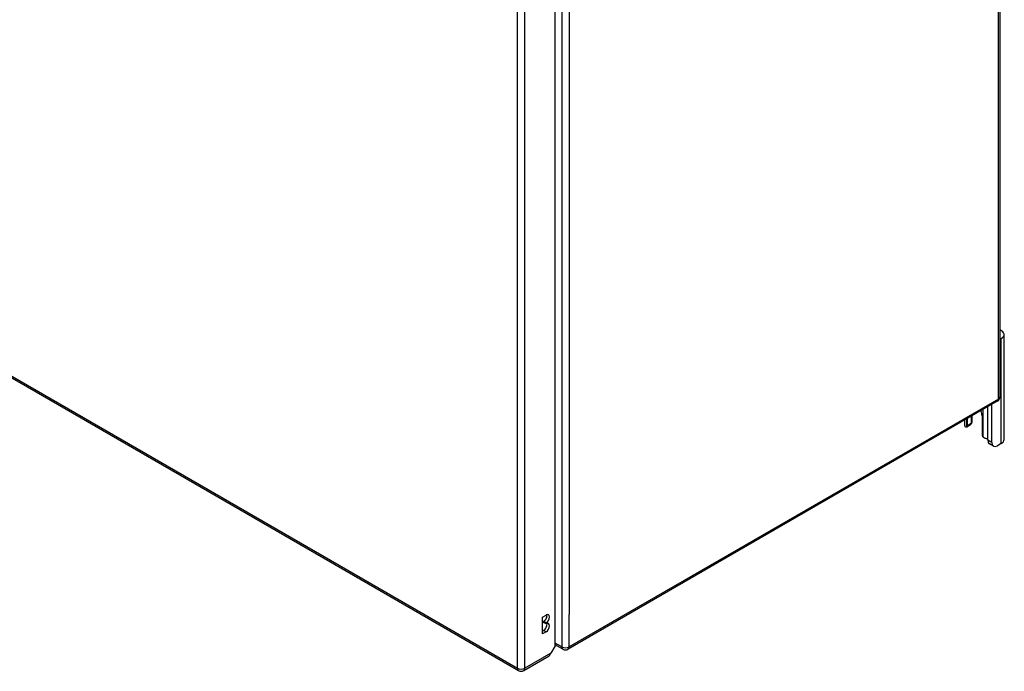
# Model space of a CAD drawing. Header units: inches. Extents: x 23 to 567, y 61 to 264.
# Tile 245 of 256: x 548 to 567, y 187 to 200. Entities that reach past the tile are written whole.
import ezdxf

# ---------------------------------------------------------------- set-up
doc = ezdxf.new("R2010")
doc.units = ezdxf.units.IN
doc.header["$MEASUREMENT"] = 0
doc.layers.add('Visible Edges(ANSI)', color=7, linetype='Continuous', lineweight=25)
doc.layers.add('Visible Tangent Edges(ANSI)', color=7, linetype='Continuous', lineweight=25)

msp = doc.modelspace()

# ---------------------------------------------------------------- linework, layer by layer
at = {"layer": 'Visible Edges(ANSI)'}
for p, q in [((567.197, 218.791), (567.197, 192.824)), ((558.551, 187.987), (558.551, 213.791)), ((519.937, 209.389), (557.841, 187.505)), ((567.223, 193.96), (567.197, 193.945)), ((567.278, 191.996), (567.278, 194.037)), ((567.147, 192.739), (558.802, 187.921)), ((566.964, 191.982), (566.964, 192.633)), ((567.038, 191.939), (567.038, 192.676)), ((566.511, 192.372), (566.511, 192.277)), ((566.564, 192.265), (566.564, 192.402)), ((566.638, 192.445), (566.638, 192.308)), ((566.66, 192.353), (566.66, 192.457)), ((566.851, 192.457), (566.851, 192.099)), ((566.625, 192.279), (566.551, 192.236)), ((567.07, 191.868), (566.996, 191.911)), ((567.223, 191.919), (567.148, 191.876)), ((558.307, 188.547), (558.375, 188.586)), ((558.307, 188.221), (558.307, 188.547)), ((558.327, 188.442), (558.327, 188.459)), ((558.375, 188.431), (558.327, 188.459)), ((558.375, 188.415), (558.327, 188.442)), ((558.375, 188.431), (558.375, 188.415)), ((558.307, 188.276), (558.327, 188.287)), ((558.375, 188.26), (558.307, 188.221)), ((558.551, 187.987), (558.469, 187.844)), ((558.703, 187.921), (558.551, 188.008)), ((557.94, 187.505), (558.436, 187.791))]:
    msp.add_line(p, q, dxfattribs=at)
at = {"layer": 'Visible Edges(ANSI)', "flags": 128}
for points in [[(566.551, 192.236), (566.55, 192.236), (566.549, 192.235), (566.548, 192.235), (566.547, 192.235), (566.545, 192.234), (566.544, 192.234), (566.543, 192.234), (566.542, 192.234), (566.541, 192.234), (566.54, 192.234), (566.539, 192.234), (566.537, 192.234), (566.536, 192.235), (566.535, 192.235), (566.534, 192.235), (566.533, 192.236), (566.532, 192.237), (566.531, 192.237), (566.53, 192.238), (566.529, 192.239), (566.528, 192.24), (566.527, 192.24), (566.526, 192.241), (566.525, 192.242)], [(566.646, 192.312), (566.646, 192.312), (566.645, 192.311), (566.645, 192.311), (566.645, 192.311), (566.644, 192.31), (566.644, 192.31), (566.644, 192.309), (566.643, 192.309), (566.643, 192.308), (566.643, 192.308), (566.642, 192.308), (566.642, 192.307), (566.642, 192.307), (566.641, 192.306), (566.641, 192.306), (566.641, 192.305), (566.64, 192.305), (566.64, 192.305), (566.64, 192.304), (566.639, 192.304), (566.639, 192.303), (566.638, 192.303), (566.638, 192.303), (566.638, 192.302)], [(566.9, 192.026), (566.898, 192.027), (566.896, 192.027), (566.894, 192.028), (566.893, 192.029), (566.891, 192.029), (566.889, 192.03), (566.887, 192.031), (566.886, 192.032), (566.884, 192.033), (566.882, 192.035), (566.881, 192.036), (566.879, 192.037), (566.878, 192.038), (566.876, 192.04), (566.875, 192.041), (566.873, 192.043), (566.872, 192.044), (566.87, 192.046), (566.869, 192.047), (566.868, 192.049), (566.867, 192.051), (566.866, 192.052), (566.865, 192.054), (566.864, 192.056)]]:
    msp.add_lwpolyline(points, dxfattribs=at)
at = {"layer": 'Visible Edges(ANSI)'}
for centre, start, end in [((567.098, 192.824), 300, 0), ((558.752, 188.006), 240, 300), ((557.891, 187.591), 240, 300)]:
    msp.add_arc(centre, 0.099, start, end, dxfattribs=at)
for centre, major_axis, start_param, end_param in [((567.091, 194.037), (0.188, 0), 5.497787, 7.25497), ((566.707, 192.54), (0.101, -0.176), 0.785398, 1.335218), ((566.472, 192.353), (0.187, 0), 5.900503, 6.283185), ((566.647, 192.277), (-0.136, 0), 0, 0.457575), ((566.52, 192.29), (0.031, -0.0537), 6.282025, 7.068583), ((566.594, 192.333), (0.031, -0.0537), 0, 0.785398), ((566.895, 192.074), (-0.031, 0.0537), 0.785398, 1.571956), ((566.96, 192.096), (0.136, 0), 4.254814, 4.739895), ((567.074, 192.046), (-0.078, -0.135), 5.497787, 6.283185), ((567.091, 191.996), (0.187, 0), 5.497787, 6.283185), ((567.148, 192.003), (-0.078, -0.135), 5.497787, 7.068583), ((558.327, 188.536), (0.0475, 0.0823), 3.926991, 5.752483), ((558.375, 188.509), (0.0475, 0.0823), 3.926991, 7.068583), ((558.327, 188.365), (0.0475, 0.0823), 3.926991, 5.752483), ((558.375, 188.337), (0.0475, 0.0823), 3.926991, 7.068583), ((558.387, 187.877), (0.0495, -0.0857), 0, 0.612826), ((558.399, 187.884), (-0.07, -0.121), 1.398224, 1.570796)]:
    msp.add_ellipse(centre, major_axis=major_axis, ratio=0.57735, start_param=start_param, end_param=end_param, dxfattribs=at)
at = {"layer": 'Visible Tangent Edges(ANSI)'}
for p, q in [((567.168, 192.784), (567.168, 218.75)), ((558.682, 213.932), (558.682, 187.966)), ((557.821, 187.55), (557.821, 213.45)), ((557.961, 187.55), (557.961, 213.45)), ((558.822, 213.299), (558.822, 188.599)), ((519.917, 209.435), (557.821, 187.55)), ((567.223, 191.919), (567.223, 193.96)), ((567.168, 192.784), (558.822, 187.966)), ((566.864, 192.575), (566.864, 192.056)), ((566.551, 192.236), (566.551, 192.395)), ((566.638, 192.308), (566.564, 192.265)), ((567.038, 191.939), (566.964, 191.982)), ((558.822, 187.966), (558.822, 188.599)), ((558.375, 188.26), (558.327, 188.287)), ((558.682, 187.966), (558.551, 188.041)), ((558.469, 187.844), (557.961, 187.55))]:
    msp.add_line(p, q, dxfattribs=at)
for centre, major_axis, start_param, end_param in [((567.098, 192.824), (0.0495, -0.0857), 0, 0.785398), ((567.098, 192.824), (0.099, 0), 5.497787, 6.283185), ((558.752, 188.006), (-0.0495, -0.0857), 5.497787, 6.283185), ((558.752, 188.006), (0.099, 0), 3.926991, 5.497787), ((558.752, 188.006), (0.0495, -0.0857), 0, 0.785398), ((557.891, 187.591), (-0.0495, -0.0857), 5.497787, 6.283185), ((557.891, 187.591), (0.099, 0), 3.926991, 5.497787), ((557.891, 187.591), (0.0495, -0.0857), 0, 0.785398)]:
    msp.add_ellipse(centre, major_axis=major_axis, ratio=0.57735, start_param=start_param, end_param=end_param, dxfattribs=at)

doc.saveas('drawing.dxf')
